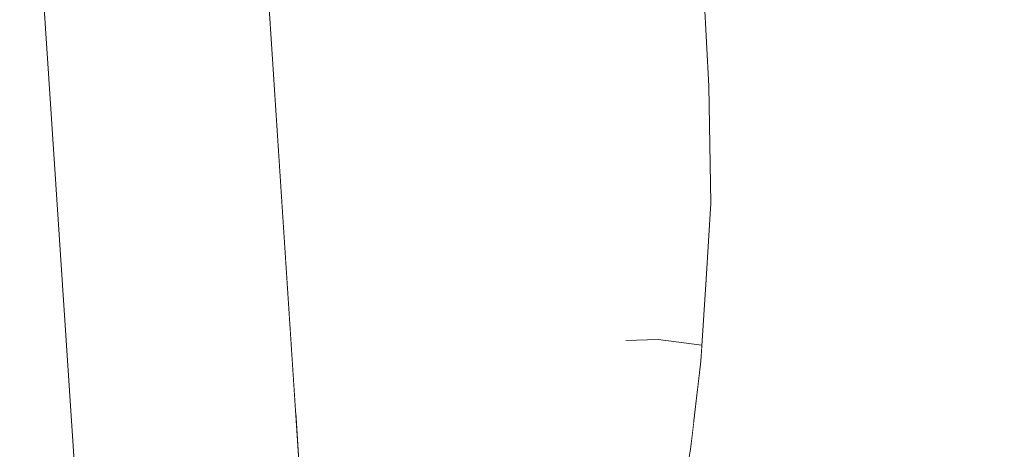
# Model space of a CAD drawing. Header units: millimetres. Extents: x -30280 to 309309, y -17460 to 4378.
# Tile 173 of 256: x 118422 to 118549, y -10926 to -10870. Entities that reach past the tile are written whole.
import ezdxf

# ---------------------------------------------------------------- set-up
doc = ezdxf.new("R2010")
doc.units = ezdxf.units.MM
doc.header["$MEASUREMENT"] = 0
doc.linetypes.add('Wipeout_Contour', pattern=[1000, 0, -1000])
doc.layers.add('P1_PLANTA PRIMERA_3_Nuevo_09_EI_Mobiliari general', color=7, linetype='Continuous')
doc.layers.add('P1_PLANTA PRIMERA_3_Nuevo_09_EI_Mobiliari general_Pluma_Nº__1', color=7, linetype='Continuous', lineweight=5)

msp = doc.modelspace()

# ---------------------------------------------------------------- wipeouts: each hides what was drawn before it
at = {"color": 254, "linetype": 'Wipeout_Contour', "lineweight": 0, "ltscale": 3328831.755178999}
msp.add_wipeout([(118404.67, -10741.05), (117645.42, -10741.05), (117645.42, -11076.05), (118525.21, -11076.05), (118525.21, -11030.48), (118527.55, -11027.83), (118562.75, -11027.83), (118563.05, -11026.76), (118470.3, -11026.76), (118463.48, -11023.72), (118462.77, -11021.88), (118459.35, -11022.05), (118452.52, -11022.12), (118444.87, -11022.05), (118438.46, -11021.85), (118435, -11021.58), (118423.97, -10853.72), (118426.84, -10853.33), (118423.29, -10798.03), (118421.09, -10798.31), (118400.09, -10795.68), (118384.18, -10788.48), (118377.6, -10778.64), (118374.97, -10770.94), (118374.13, -10769.67), (118379.38, -10758.28), (118385.77, -10750.74), (118403.52, -10741.22)], dxfattribs=at).dxf.layer = 'P1_PLANTA PRIMERA_3_Nuevo_09_EI_Mobiliari general'

# ---------------------------------------------------------------- next in the draw order: wipeouts: each hides what was drawn before it
at = {"color": 254, "linetype": 'Wipeout_Contour', "lineweight": 0, "ltscale": 2260742.610627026}
msp.add_wipeout([(118467.86, -10796.76), (118446.17, -10793.63), (118450.01, -10853.49), (118452.91, -10853.72), (118457.3, -10920.39), (118462.81, -10919.33), (118499.83, -10911.67), (118503.99, -10911.52), (118509.61, -10912.23), (118510.18, -10903.77), (118510.75, -10893.94), (118510.49, -10878.89), (118509.87, -10866.65), (118508.78, -10851.55), (118507.46, -10840.19), (118505.87, -10826.44), (118503.31, -10797.2), (118503.06, -10787.38), (118492.01, -10793.29)], dxfattribs=at).dxf.layer = 'P1_PLANTA PRIMERA_3_Nuevo_09_EI_Mobiliari general'
at = {"color": 254, "linetype": 'Wipeout_Contour', "lineweight": 0, "ltscale": 356932.081984}
msp.add_wipeout([(118476.33, -10924.49), (118467.04, -10932.4), (118479.01, -10940.09)], dxfattribs=at).dxf.layer = 'P1_PLANTA PRIMERA_3_Nuevo_09_EI_Mobiliari general'

# ---------------------------------------------------------------- next in the draw order: wipeouts: each hides what was drawn before it
at = {"color": 254, "linetype": 'Wipeout_Contour', "lineweight": 0, "ltscale": 357025.497333}
msp.add_wipeout([(118509.87, -10866.65), (118510.49, -10878.89), (118511.52, -10876.22)], dxfattribs=at).dxf.layer = 'P1_PLANTA PRIMERA_3_Nuevo_09_EI_Mobiliari general'
at = {"color": 254, "linetype": 'Wipeout_Contour', "lineweight": 0, "ltscale": 475861.439726}
msp.add_wipeout([(118457.93, -10929.95), (118457.99, -10930.98), (118467.04, -10932.4), (118466.03, -10922.77)], dxfattribs=at).dxf.layer = 'P1_PLANTA PRIMERA_3_Nuevo_09_EI_Mobiliari general'
at = {"color": 254, "linetype": 'Wipeout_Contour', "lineweight": 0, "ltscale": 356953.459748}
msp.add_wipeout([(118487.99, -10932.03), (118476.33, -10924.49), (118479.01, -10940.09)], dxfattribs=at).dxf.layer = 'P1_PLANTA PRIMERA_3_Nuevo_09_EI_Mobiliari general'

# ---------------------------------------------------------------- next in the draw order: wipeouts: each hides what was drawn before it
at = {"color": 254, "linetype": 'Wipeout_Contour', "lineweight": 0, "ltscale": 357024.122897}
msp.add_wipeout([(118511.52, -10876.22), (118510.83, -10862.86), (118509.87, -10866.65)], dxfattribs=at).dxf.layer = 'P1_PLANTA PRIMERA_3_Nuevo_09_EI_Mobiliari general'
at = {"color": 254, "linetype": 'Wipeout_Contour', "lineweight": 0, "ltscale": 357030.879579}
msp.add_wipeout([(118510.49, -10878.89), (118510.75, -10893.94), (118511.84, -10892.72)], dxfattribs=at).dxf.layer = 'P1_PLANTA PRIMERA_3_Nuevo_09_EI_Mobiliari general'

# ---------------------------------------------------------------- next in the draw order: wipeouts: each hides what was drawn before it
at = {"color": 254, "linetype": 'Wipeout_Contour', "lineweight": 0, "ltscale": 357052.84124}
msp.add_wipeout([(118510.83, -10862.86), (118511.52, -10876.22), (118537.79, -10870.33)], dxfattribs=at).dxf.layer = 'P1_PLANTA PRIMERA_3_Nuevo_09_EI_Mobiliari general'
at = {"color": 254, "linetype": 'Wipeout_Contour', "lineweight": 0, "ltscale": 357033.075916}
msp.add_wipeout([(118510.75, -10893.94), (118510.18, -10903.77), (118511.27, -10904.99)], dxfattribs=at).dxf.layer = 'P1_PLANTA PRIMERA_3_Nuevo_09_EI_Mobiliari general'

# ---------------------------------------------------------------- next in the draw order: wipeouts: each hides what was drawn before it
at = {"color": 254, "linetype": 'Wipeout_Contour', "lineweight": 0, "ltscale": 357029.390928}
msp.add_wipeout([(118511.84, -10892.72), (118511.52, -10876.22), (118510.49, -10878.89)], dxfattribs=at).dxf.layer = 'P1_PLANTA PRIMERA_3_Nuevo_09_EI_Mobiliari general'

# ---------------------------------------------------------------- next in the draw order: linework, layer by layer
at = {"layer": 'P1_PLANTA PRIMERA_3_Nuevo_09_EI_Mobiliari general_Pluma_Nº__1', "color": 7, "linetype": 'Continuous', "lineweight": 5}
msp.add_line((118509.87, -10866.65), (118510.49, -10878.89), dxfattribs=at)

# ---------------------------------------------------------------- next in the draw order: wipeouts: each hides what was drawn before it
at = {"color": 254, "linetype": 'Wipeout_Contour', "lineweight": 0, "ltscale": 357058.862025}
msp.add_wipeout([(118511.52, -10876.22), (118511.84, -10892.72), (118538.25, -10890.02)], dxfattribs=at).dxf.layer = 'P1_PLANTA PRIMERA_3_Nuevo_09_EI_Mobiliari general'

# ---------------------------------------------------------------- next in the draw order: wipeouts: each hides what was drawn before it
at = {"color": 254, "linetype": 'Wipeout_Contour', "lineweight": 0, "ltscale": 357081.645136}
msp.add_wipeout([(118538.25, -10890.02), (118537.79, -10870.33), (118511.52, -10876.22)], dxfattribs=at).dxf.layer = 'P1_PLANTA PRIMERA_3_Nuevo_09_EI_Mobiliari general'
at = {"color": 254, "linetype": 'Wipeout_Contour', "lineweight": 0, "ltscale": 357033.691667}
msp.add_wipeout([(118511.27, -10904.99), (118511.84, -10892.72), (118510.75, -10893.94)], dxfattribs=at).dxf.layer = 'P1_PLANTA PRIMERA_3_Nuevo_09_EI_Mobiliari general'

# ---------------------------------------------------------------- next in the draw order: wipeouts: each hides what was drawn before it
at = {"color": 254, "linetype": 'Wipeout_Contour', "lineweight": 0, "ltscale": 357139.292672}
msp.add_wipeout([(118537.79, -10870.33), (118538.25, -10890.02), (118567.21, -10888.97)], dxfattribs=at).dxf.layer = 'P1_PLANTA PRIMERA_3_Nuevo_09_EI_Mobiliari general'
at = {"color": 254, "linetype": 'Wipeout_Contour', "lineweight": 0, "ltscale": 357062.284202}
msp.add_wipeout([(118511.84, -10892.72), (118511.27, -10904.99), (118537.67, -10907.69)], dxfattribs=at).dxf.layer = 'P1_PLANTA PRIMERA_3_Nuevo_09_EI_Mobiliari general'
at = {"color": 254, "linetype": 'Wipeout_Contour', "lineweight": 0, "ltscale": 357033.835181}
msp.add_wipeout([(118510.18, -10903.77), (118509.47, -10914.29), (118510.5, -10916.95)], dxfattribs=at).dxf.layer = 'P1_PLANTA PRIMERA_3_Nuevo_09_EI_Mobiliari general'

# ---------------------------------------------------------------- next in the draw order: linework, layer by layer
at = {"layer": 'P1_PLANTA PRIMERA_3_Nuevo_09_EI_Mobiliari general_Pluma_Nº__1', "color": 7, "linetype": 'Continuous', "lineweight": 5}
msp.add_line((118510.49, -10878.89), (118510.75, -10893.94), dxfattribs=at)

# ---------------------------------------------------------------- next in the draw order: wipeouts: each hides what was drawn before it
at = {"color": 254, "linetype": 'Wipeout_Contour', "lineweight": 0, "ltscale": 357164.588117}
msp.add_wipeout([(118567.21, -10888.97), (118566.71, -10868.02), (118537.79, -10870.33)], dxfattribs=at).dxf.layer = 'P1_PLANTA PRIMERA_3_Nuevo_09_EI_Mobiliari general'
at = {"color": 254, "linetype": 'Wipeout_Contour', "lineweight": 0, "ltscale": 357086.762464}
msp.add_wipeout([(118537.67, -10907.69), (118538.25, -10890.02), (118511.84, -10892.72)], dxfattribs=at).dxf.layer = 'P1_PLANTA PRIMERA_3_Nuevo_09_EI_Mobiliari general'
at = {"color": 254, "linetype": 'Wipeout_Contour', "lineweight": 0, "ltscale": 357033.600788}
msp.add_wipeout([(118509.47, -10914.29), (118508.16, -10925.66), (118509.06, -10930.13)], dxfattribs=at).dxf.layer = 'P1_PLANTA PRIMERA_3_Nuevo_09_EI_Mobiliari general'

# ---------------------------------------------------------------- next in the draw order: wipeouts: each hides what was drawn before it
at = {"color": 254, "linetype": 'Wipeout_Contour', "lineweight": 0, "ltscale": 357143.827129}
msp.add_wipeout([(118538.25, -10890.02), (118537.67, -10907.69), (118566.64, -10908.74)], dxfattribs=at).dxf.layer = 'P1_PLANTA PRIMERA_3_Nuevo_09_EI_Mobiliari general'
at = {"color": 254, "linetype": 'Wipeout_Contour', "lineweight": 0, "ltscale": 357035.091708}
msp.add_wipeout([(118510.5, -10916.95), (118511.27, -10904.99), (118510.18, -10903.77)], dxfattribs=at).dxf.layer = 'P1_PLANTA PRIMERA_3_Nuevo_09_EI_Mobiliari general'

# ---------------------------------------------------------------- next in the draw order: linework, layer by layer
at = {"layer": 'P1_PLANTA PRIMERA_3_Nuevo_09_EI_Mobiliari general_Pluma_Nº__1', "color": 7, "linetype": 'Continuous', "lineweight": 5}
msp.add_line((118510.75, -10893.94), (118510.18, -10903.77), dxfattribs=at)

# ---------------------------------------------------------------- next in the draw order: wipeouts: each hides what was drawn before it
at = {"color": 254, "linetype": 'Wipeout_Contour', "lineweight": 0, "ltscale": 357170.488262}
msp.add_wipeout([(118566.64, -10908.74), (118567.21, -10888.97), (118538.25, -10890.02)], dxfattribs=at).dxf.layer = 'P1_PLANTA PRIMERA_3_Nuevo_09_EI_Mobiliari general'
at = {"color": 254, "linetype": 'Wipeout_Contour', "lineweight": 0, "ltscale": 357063.653558}
msp.add_wipeout([(118511.27, -10904.99), (118510.5, -10916.95), (118536.78, -10922.85)], dxfattribs=at).dxf.layer = 'P1_PLANTA PRIMERA_3_Nuevo_09_EI_Mobiliari general'

# ---------------------------------------------------------------- next in the draw order: wipeouts: each hides what was drawn before it
at = {"color": 254, "linetype": 'Wipeout_Contour', "lineweight": 0, "ltscale": 357088.879051}
msp.add_wipeout([(118536.78, -10922.85), (118537.67, -10907.69), (118511.27, -10904.99)], dxfattribs=at).dxf.layer = 'P1_PLANTA PRIMERA_3_Nuevo_09_EI_Mobiliari general'
at = {"color": 254, "linetype": 'Wipeout_Contour', "lineweight": 0, "ltscale": 357035.480625}
msp.add_wipeout([(118509.06, -10930.13), (118510.5, -10916.95), (118509.47, -10914.29)], dxfattribs=at).dxf.layer = 'P1_PLANTA PRIMERA_3_Nuevo_09_EI_Mobiliari general'

# ---------------------------------------------------------------- next in the draw order: wipeouts: each hides what was drawn before it
at = {"color": 254, "linetype": 'Wipeout_Contour', "lineweight": 0, "ltscale": 357145.921574}
msp.add_wipeout([(118537.67, -10907.69), (118536.78, -10922.85), (118565.7, -10925.15)], dxfattribs=at).dxf.layer = 'P1_PLANTA PRIMERA_3_Nuevo_09_EI_Mobiliari general'
at = {"color": 254, "linetype": 'Wipeout_Contour', "lineweight": 0, "ltscale": 357063.560603}
msp.add_wipeout([(118510.5, -10916.95), (118509.06, -10930.13), (118535.03, -10940.01)], dxfattribs=at).dxf.layer = 'P1_PLANTA PRIMERA_3_Nuevo_09_EI_Mobiliari general'

# ---------------------------------------------------------------- next in the draw order: wipeouts: each hides what was drawn before it
at = {"color": 254, "linetype": 'Wipeout_Contour', "lineweight": 0, "ltscale": 357173.355836}
msp.add_wipeout([(118565.7, -10925.15), (118566.64, -10908.74), (118537.67, -10907.69)], dxfattribs=at).dxf.layer = 'P1_PLANTA PRIMERA_3_Nuevo_09_EI_Mobiliari general'
at = {"color": 254, "linetype": 'Wipeout_Contour', "lineweight": 0, "ltscale": 357089.591463}
msp.add_wipeout([(118535.03, -10940.01), (118536.78, -10922.85), (118510.5, -10916.95)], dxfattribs=at).dxf.layer = 'P1_PLANTA PRIMERA_3_Nuevo_09_EI_Mobiliari general'
at = {"color": 254, "linetype": 'Wipeout_Contour', "lineweight": 0, "ltscale": 475991.523519}
msp.add_wipeout([(118509.06, -10917.89), (118476.33, -10924.49), (118487.99, -10932.03), (118508.57, -10922.14)], dxfattribs=at).dxf.layer = 'P1_PLANTA PRIMERA_3_Nuevo_09_EI_Mobiliari general'

# ---------------------------------------------------------------- next in the draw order: wipeouts: each hides what was drawn before it
at = {"color": 254, "linetype": 'Wipeout_Contour', "lineweight": 0, "ltscale": 476022.405074}
msp.add_wipeout([(118508.57, -10922.14), (118487.99, -10932.03), (118507.78, -10927.93), (118508.16, -10925.66)], dxfattribs=at).dxf.layer = 'P1_PLANTA PRIMERA_3_Nuevo_09_EI_Mobiliari general'
at = {"color": 254, "linetype": 'Wipeout_Contour', "lineweight": 0, "ltscale": 356918.210262}
msp.add_wipeout([(118466.03, -10922.77), (118467.04, -10932.4), (118476.33, -10924.49)], dxfattribs=at).dxf.layer = 'P1_PLANTA PRIMERA_3_Nuevo_09_EI_Mobiliari general'
at = {"color": 254, "linetype": 'Wipeout_Contour', "lineweight": 0, "ltscale": 357146.083168}
msp.add_wipeout([(118536.78, -10922.85), (118535.03, -10940.01), (118563.83, -10943.86)], dxfattribs=at).dxf.layer = 'P1_PLANTA PRIMERA_3_Nuevo_09_EI_Mobiliari general'

# ---------------------------------------------------------------- next in the draw order: linework, layer by layer
at = {"layer": 'P1_PLANTA PRIMERA_3_Nuevo_09_EI_Mobiliari general_Pluma_Nº__1', "color": 7, "linetype": 'Continuous', "lineweight": 5}
msp.add_line((118508.16, -10925.66), (118506.72, -10934.2), dxfattribs=at)

# ---------------------------------------------------------------- next in the draw order: wipeouts: each hides what was drawn before it
at = {"color": 254, "linetype": 'Wipeout_Contour', "lineweight": 0, "ltscale": 356958.722685}
msp.add_wipeout([(118466.03, -10922.77), (118476.33, -10924.49), (118509.48, -10914.18)], dxfattribs=at).dxf.layer = 'P1_PLANTA PRIMERA_3_Nuevo_09_EI_Mobiliari general'
at = {"color": 254, "linetype": 'Wipeout_Contour', "lineweight": 0, "ltscale": 357174.31615}
msp.add_wipeout([(118563.83, -10943.86), (118565.7, -10925.15), (118536.78, -10922.85)], dxfattribs=at).dxf.layer = 'P1_PLANTA PRIMERA_3_Nuevo_09_EI_Mobiliari general'

# ---------------------------------------------------------------- next in the draw order: wipeouts: each hides what was drawn before it
at = {"color": 254, "linetype": 'Wipeout_Contour', "lineweight": 0, "ltscale": 357000.328217}
msp.add_wipeout([(118476.33, -10924.49), (118509.06, -10917.89), (118509.47, -10914.29)], dxfattribs=at).dxf.layer = 'P1_PLANTA PRIMERA_3_Nuevo_09_EI_Mobiliari general'
at = {"color": 254, "linetype": 'Wipeout_Contour', "lineweight": 0, "ltscale": 356889.749376}
msp.add_wipeout([(118466.03, -10922.77), (118457.35, -10921.21), (118457.93, -10929.95)], dxfattribs=at).dxf.layer = 'P1_PLANTA PRIMERA_3_Nuevo_09_EI_Mobiliari general'

# ---------------------------------------------------------------- next in the draw order: wipeouts: each hides what was drawn before it
at = {"color": 254, "linetype": 'Wipeout_Contour', "lineweight": 0, "ltscale": 356933.858186}
msp.add_wipeout([(118457.35, -10921.15), (118466.03, -10922.77), (118503.99, -10911.52)], dxfattribs=at).dxf.layer = 'P1_PLANTA PRIMERA_3_Nuevo_09_EI_Mobiliari general'

# ---------------------------------------------------------------- next in the draw order: wipeouts: each hides what was drawn before it
at = {"color": 254, "linetype": 'Wipeout_Contour', "lineweight": 0, "ltscale": 475994.793321}
msp.add_wipeout([(118466.03, -10922.77), (118509.5, -10913.82), (118509.59, -10912.53), (118503.99, -10911.52)], dxfattribs=at).dxf.layer = 'P1_PLANTA PRIMERA_3_Nuevo_09_EI_Mobiliari general'

# ---------------------------------------------------------------- next in the draw order: linework, layer by layer
at = {"layer": 'P1_PLANTA PRIMERA_3_Nuevo_09_EI_Mobiliari general_Pluma_Nº__1', "color": 7, "linetype": 'Continuous', "lineweight": 5}
for p, q in [((118510.18, -10903.77), (118509.47, -10914.29)), ((118509.47, -10914.29), (118508.16, -10925.66))]:
    msp.add_line(p, q, dxfattribs=at)

# ---------------------------------------------------------------- next in the draw order: wipeouts: each hides what was drawn before it
at = {"color": 254, "linetype": 'Wipeout_Contour', "lineweight": 0, "ltscale": 356965.697761}
msp.add_wipeout([(118499.83, -10911.67), (118457.35, -10921.15), (118503.99, -10911.52)], dxfattribs=at).dxf.layer = 'P1_PLANTA PRIMERA_3_Nuevo_09_EI_Mobiliari general'

# ---------------------------------------------------------------- next in the draw order: linework, layer by layer
at = {"layer": 'P1_PLANTA PRIMERA_3_Nuevo_09_EI_Mobiliari general_Pluma_Nº__1', "color": 7, "linetype": 'Continuous', "lineweight": 5}
for q in [(118499.83, -10911.66), (118509.61, -10912.23)]:
    msp.add_line((118503.99, -10911.52), q, dxfattribs=at)

# ---------------------------------------------------------------- next in the draw order: wipeouts: each hides what was drawn before it
at = {"color": 254, "linetype": 'Wipeout_Contour', "lineweight": 0, "ltscale": 475839.509277}
msp.add_wipeout([(118463.53, -11021.85), (118452.5, -10853.99), (118448.31, -10854.19), (118459.35, -11022.05)], dxfattribs=at).dxf.layer = 'P1_PLANTA PRIMERA_3_Nuevo_09_EI_Mobiliari general'

# ---------------------------------------------------------------- next in the draw order: wipeouts: each hides what was drawn before it
at = {"color": 254, "linetype": 'Wipeout_Contour', "lineweight": 0, "ltscale": 475817.626555}
msp.add_wipeout([(118459.35, -11022.05), (118448.31, -10854.19), (118441.48, -10854.26), (118452.52, -11022.12)], dxfattribs=at).dxf.layer = 'P1_PLANTA PRIMERA_3_Nuevo_09_EI_Mobiliari general'

# ---------------------------------------------------------------- next in the draw order: wipeouts: each hides what was drawn before it
at = {"color": 254, "linetype": 'Wipeout_Contour', "lineweight": 0, "ltscale": 475788.803642}
msp.add_wipeout([(118452.52, -11022.12), (118441.48, -10854.26), (118433.84, -10854.19), (118444.87, -11022.05)], dxfattribs=at).dxf.layer = 'P1_PLANTA PRIMERA_3_Nuevo_09_EI_Mobiliari general'

# ---------------------------------------------------------------- next in the draw order: linework, layer by layer
at = {"layer": 'P1_PLANTA PRIMERA_3_Nuevo_09_EI_Mobiliari general_Pluma_Nº__1', "color": 7, "linetype": 'Continuous', "lineweight": 5}
msp.add_line((118463.95, -11021.58), (118452.91, -10853.72), dxfattribs=at)

# ---------------------------------------------------------------- next in the draw order: wipeouts: each hides what was drawn before it
at = {"color": 254, "linetype": 'Wipeout_Contour', "lineweight": 0, "ltscale": 475760.763613}
msp.add_wipeout([(118444.87, -11022.05), (118433.84, -10854.19), (118427.43, -10853.99), (118438.46, -11021.85)], dxfattribs=at).dxf.layer = 'P1_PLANTA PRIMERA_3_Nuevo_09_EI_Mobiliari general'

# ---------------------------------------------------------------- next in the draw order: wipeouts: each hides what was drawn before it
at = {"color": 254, "linetype": 'Wipeout_Contour', "lineweight": 0, "ltscale": 475741.019759}
msp.add_wipeout([(118438.46, -11021.85), (118427.43, -10853.99), (118423.97, -10853.72), (118435, -11021.58)], dxfattribs=at).dxf.layer = 'P1_PLANTA PRIMERA_3_Nuevo_09_EI_Mobiliari general'

# ---------------------------------------------------------------- next in the draw order: linework, layer by layer
at = {"layer": 'P1_PLANTA PRIMERA_3_Nuevo_09_EI_Mobiliari general_Pluma_Nº__1', "color": 7, "linetype": 'Continuous', "lineweight": 5}
msp.add_line((118435, -11021.58), (118423.97, -10853.72), dxfattribs=at)

doc.saveas('drawing.dxf')
